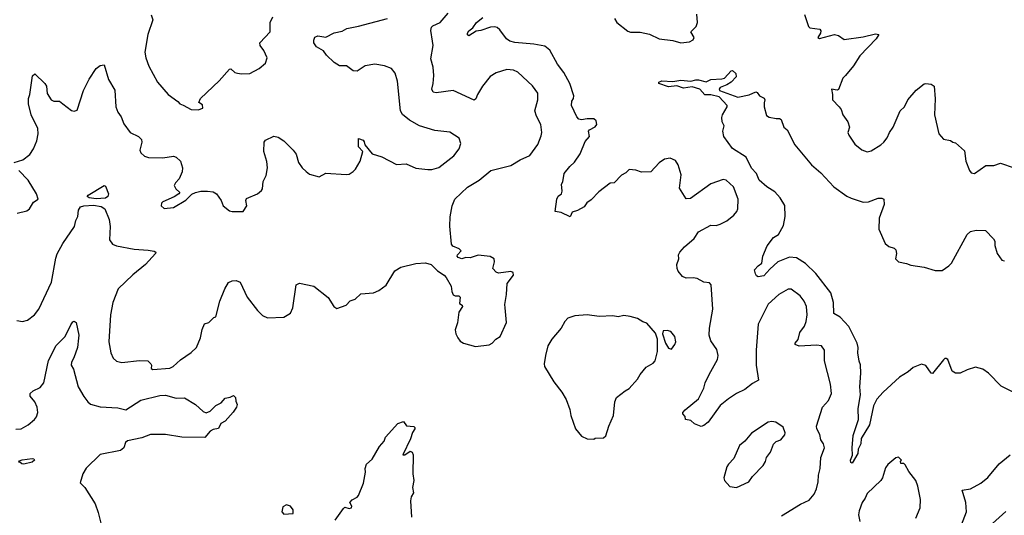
# Model space of a CAD drawing. Extents: x 2057697 to 2160550, y 827490 to 1016834.
# Tile 255 of 256: x 2104073 to 2111313, y 919950 to 923595. Entities that reach past the tile are written whole.
import ezdxf

# ---------------------------------------------------------------- set-up
doc = ezdxf.new("R2010")
doc.units = 0

msp = doc.modelspace()

# ---------------------------------------------------------------- linework, layer by layer
at = {"layer": '0CON20XD'}
for points in [[(2105039.7, 923629.7), (2105052, 923595), (2105015.8, 923485), (2104994.2, 923355.8), (2105000.8, 923315), (2105023, 923253), (2105086, 923135), (2105164.1, 923044.1), (2105235, 922992.5), (2105250, 922975), (2105275, 922967.5), (2105335, 922933.8), (2105385, 922932.5)], [(2105243.3, 922315), (2105208.3, 922291.7), (2105126.7, 922255), (2105116.7, 922245), (2105112.5, 922225), (2105135, 922207.5), (2105205, 922213.8), (2105295, 922266.7), (2105338.8, 922311.2), (2105367, 922323), (2105405, 922332.9), (2105455, 922333.1), (2105495, 922328.1), (2105520, 922315), (2105554, 922265), (2105570, 922225), (2105615, 922190), (2105636.4, 922183.6), (2105715.7, 922184.3), (2105742.5, 922225), (2105736.2, 922265), (2105740.5, 922279.5), (2105822.5, 922315), (2105851.7, 922338.3), (2105858.8, 922351.2), (2105862.9, 922405), (2105885, 922450), (2105895.4, 922505), (2105891.4, 922551.4), (2105868.6, 922625), (2105870, 922695), (2105881.7, 922708.3), (2105941.7, 922738.3), (2105975, 922730), (2106015, 922703.8), (2106083.8, 922635), (2106106, 922605), (2106124.6, 922544.6), (2106151.4, 922505), (2106178.7, 922478.7), (2106205, 922458), (2106275, 922438.8), (2106325, 922466.7), (2106475, 922456.7), (2106495, 922460), (2106525, 922477.5), (2106543.6, 922496.4), (2106576.7, 922555), (2106597.5, 922625), (2106565, 922660), (2106565, 922720), (2106598.3, 922708.3), (2106607, 922697), (2106610, 922675), (2106665, 922607.5), (2106735, 922586.7), (2106845, 922530), (2106915, 922534), (2106985, 922503.8), (2107075, 922493.3), (2107105, 922493.3), (2107155, 922508.8), (2107265.4, 922594.6), (2107303.8, 922645), (2107316.2, 922685), (2107305, 922722.5), (2107235, 922767.1), (2107125, 922779.2), (2107013.7, 922813.7), (2106939.2, 922855), (2106887.4, 922897.4), (2106872.2, 922925), (2106852.1, 923142.1), (2106833, 923203), (2106806.2, 923235), (2106755, 923256.5), (2106685, 923268.1), (2106613.6, 923256.4), (2106555, 923216.7), (2106525, 923218.8), (2106476.7, 923255), (2106425, 923255.8), (2106385, 923279.2), (2106328.1, 923335), (2106306.3, 923366.3), (2106256.2, 923395), (2106236.2, 923425), (2106236, 923445), (2106244.5, 923465.5), (2106265, 923477.5), (2106325, 923466), (2106385, 923498), (2106445, 923510), (2106479.5, 923530.5), (2106565, 923546.9), (2106776.7, 923605)], [(2105385, 922932.5), (2105420, 922945), (2105418.3, 922968.3), (2105390, 922985), (2105403.6, 923016.4), (2105540, 923145), (2105615, 923230), (2105625, 923232.5), (2105655, 923206.7), (2105675, 923201.2), (2105705, 923196), (2105765, 923200), (2105835, 923236.2), (2105880, 923275), (2105892.5, 923315), (2105868.3, 923368.3), (2105842.5, 923405), (2105840, 923425), (2105913.9, 923506.1), (2105916.2, 923575), (2105935.8, 923615)], [(2107107.8, 923437.8), (2107097.3, 923515), (2107100.7, 923539.3), (2107110, 923550), (2107164.6, 923575.4), (2107225, 923642)], [(2109675, 919945.7), (2109815, 920032.5), (2109879.3, 920060.7), (2109915, 920106.2), (2109931.9, 920145), (2109945.6, 920195), (2109946.9, 920245), (2109960, 920295), (2109964.1, 920374.1), (2109990, 920445), (2109984.3, 920474.3), (2109964.3, 920505), (2109956, 920545), (2109934.2, 920585), (2109932.5, 920605), (2109976.7, 920745), (2110020.5, 920795), (2110041.9, 920845), (2110035.6, 920915), (2109990.6, 921085), (2109990.8, 921165), (2109970, 921195), (2109931.4, 921201.4), (2109805, 921194.5), (2109776.2, 921205), (2109776, 921215), (2109796.4, 921243.6), (2109810, 921295), (2109845, 921342), (2109856.5, 921375), (2109862.5, 921425), (2109858.9, 921485), (2109841.4, 921525), (2109812, 921565), (2109745, 921612), (2109725, 921613.8), (2109655, 921574.3), (2109577.3, 921502.7), (2109503.8, 921355), (2109487.5, 921165), (2109487.7, 921055), (2109505.7, 920944.3), (2109460.5, 920919.5), (2109405, 920875.6), (2109345, 920846.5), (2109284.6, 920805.4), (2109223.3, 920756.7), (2109135, 920633.8), (2109105, 920610), (2109085, 920603.3), (2109035, 920622.5), (2109007, 920647), (2108970, 920655), (2108967, 920677), (2108950, 920695), (2108950, 920705), (2108967.5, 920725), (2109063.7, 920806.3), (2109104, 920885), (2109114.4, 920925), (2109141.9, 920985), (2109204.4, 921095), (2109210, 921125), (2109199.1, 921169.1), (2109155, 921232.9), (2109142.5, 921275), (2109144.6, 921325), (2109170.5, 921465), (2109158, 921645), (2109145, 921659.2), (2109105, 921664.3), (2109055, 921691.9), (2109025, 921697.1), (2108974.3, 921694.3), (2108946.7, 921705), (2108914.2, 921744.2), (2108908.8, 921765), (2108906.2, 921795), (2108918.8, 921835), (2108918, 921865), (2108926.2, 921885), (2108962, 921925), (2109033.3, 921985), (2109065, 922034), (2109155, 922083.8), (2109195, 922081.2), (2109225, 922090), (2109274.1, 922115.9), (2109325, 922156.7), (2109346.2, 922185), (2109353.3, 922205), (2109356.2, 922275), (2109321.2, 922365), (2109267.5, 922415), (2109245, 922419.2), (2109155, 922388), (2109005, 922280), (2108975, 922277.5), (2108925.8, 922355), (2108937.5, 922455), (2108915, 922527.5), (2108895, 922560), (2108855.9, 922575.9), (2108815, 922570), (2108775, 922543.3), (2108715, 922476.2), (2108645, 922474), (2108605, 922488.8), (2108555, 922493.3), (2108530.5, 922469.5), (2108498.1, 922451.9), (2108445.4, 922394.6), (2108415, 922393.8), (2108331.2, 922328.8), (2108275, 922270), (2108243, 922247), (2108225, 922218.8), (2108175, 922192), (2108135, 922178.8), (2108120, 922145), (2108055, 922177.5), (2108010, 922185), (2108022.5, 922275), (2108033.6, 922296.4), (2108057.5, 922315), (2108062.5, 922335), (2108057.5, 922385), (2108066.4, 922403.6), (2108078, 922465), (2108118, 922515), (2108153.5, 922546.5), (2108195, 922608), (2108231.7, 922698.3), (2108264.2, 922735), (2108256.7, 922775), (2108264.2, 922785.8), (2108305, 922808), (2108317.1, 922825), (2108311.2, 922851.2), (2108295, 922866.2), (2108246.4, 922866.4), (2108205, 922858.8), (2108185, 922864), (2108170.3, 922880.3), (2108131.2, 922965), (2108132, 922995), (2108146.2, 923015), (2108147.5, 923035), (2108118.1, 923125), (2108075, 923205.7), (2108027.7, 923267.7), (2107971.5, 923371.5), (2107935, 923400), (2107855, 923415.3), (2107715, 923426.8), (2107677.4, 923437.4), (2107652.2, 923455), (2107605, 923521.1), (2107585, 923536.5), (2107565, 923541.5), (2107535, 923539.1), (2107465, 923515.6), (2107429.5, 923510.5), (2107375, 923475.8), (2107365, 923483.3), (2107365, 923496.2), (2107375, 923512.5), (2107406, 923534), (2107432.5, 923575), (2107478.3, 923611.7)], [(2108448, 923605), (2108464, 923575), (2108545, 923510), (2108565, 923502.5), (2108635, 923503.8), (2108705, 923488), (2108775, 923454.2), (2108875, 923441.2), (2108935, 923424.2), (2108997.5, 923432.5), (2109025, 923447.5), (2109033, 923463), (2109007.5, 923505), (2109046.7, 923545), (2109056.2, 923575), (2109052, 923635)], [(2109843.6, 923633.6), (2109873.3, 923545), (2109882.5, 923535), (2109957.5, 923525), (2109963.6, 923513.6), (2109962, 923495), (2109942.5, 923465), (2109955, 923457.5), (2110065, 923486.7), (2110095, 923480), (2110135, 923450), (2110275, 923470), (2110365, 923490.8), (2110390, 923485), (2110371.2, 923455), (2110250.9, 923329.1), (2110204.1, 923255.9), (2110144.3, 923185.7), (2110125.7, 923164.3), (2110095, 923082.5), (2110085, 923077.5), (2110042.5, 923085), (2110050.8, 923045), (2110050, 923005), (2110100, 922955), (2110113.9, 922933.9), (2110126.7, 922895), (2110163, 922843), (2110175.8, 922805), (2110163.3, 922765), (2110170, 922745), (2110215, 922680), (2110265, 922637.5), (2110305, 922623.3), (2110335, 922630), (2110405.6, 922674.4), (2110426.2, 922695), (2110451.2, 922725), (2110468.8, 922765), (2110495.4, 922804.6), (2110548, 922925), (2110580, 922955), (2110604, 923005), (2110665, 923076.2), (2110725, 923123.3), (2110736.1, 923126.1), (2110775, 923121.2), (2110796.2, 923105), (2110804.1, 923014.1), (2110800.8, 922895), (2110831.2, 922755), (2110865, 922716.7), (2110916.4, 922706.4), (2110933.6, 922693.6), (2110955, 922690), (2111020.7, 922630.7), (2111030, 922555), (2111057.5, 922485), (2111069.3, 922469.3), (2111095, 922463.3), (2111177.7, 922522.3), (2111235, 922522), (2111285, 922538.6), (2111386.7, 922505)], [(2104053, 921383), (2104095, 921374), (2104130, 921385), (2104181.2, 921425), (2104215, 921466.7), (2104308.1, 921665), (2104338.3, 921841.7), (2104348.3, 921871.7), (2104390, 921950), (2104475.6, 922074.4), (2104485, 922117.5), (2104502, 922148), (2104505.6, 922195), (2104521.7, 922218.3), (2104545, 922226.2), (2104615, 922230.9), (2104671.3, 922221.3), (2104698.6, 922205), (2104731.4, 922125), (2104738.1, 922075), (2104734.4, 921975), (2104755, 921944), (2104785, 921931.4), (2104915, 921907.1), (2105019.1, 921899.1), (2105062.7, 921892.7), (2105073.3, 921885), (2105071.2, 921875), (2104998.6, 921795), (2104905, 921718.6), (2104798.6, 921615), (2104758.9, 921515), (2104741.5, 921425), (2104730, 921225), (2104744.3, 921144.3), (2104761.2, 921105), (2104785, 921083.8), (2104825, 921072.5), (2104955, 921088.8), (2105015, 921086.7), (2105038.8, 921065), (2105043.3, 921055), (2105040.7, 921030.7), (2105051.2, 921021.2), (2105178.3, 921031.7), (2105202, 921045), (2105255, 921094.3), (2105335, 921147.5), (2105372.5, 921185), (2105403.1, 921255), (2105414.4, 921315.6), (2105431.7, 921358.3), (2105465, 921367.5), (2105500, 921405), (2105515, 921410), (2105544, 921525), (2105582, 921615), (2105608.8, 921661.2), (2105635, 921673.8), (2105665.9, 921675.9), (2105693.3, 921665), (2105745.8, 921555), (2105820.8, 921455), (2105858.3, 921418.3), (2105895, 921402.5), (2106015, 921408.1), (2106064.5, 921435.5), (2106082.2, 921475), (2106106.1, 921643.9), (2106131.7, 921658.3), (2106236.3, 921636.3), (2106342.7, 921552.7), (2106382.5, 921485), (2106405, 921470), (2106473.6, 921496.4), (2106503.9, 921526.1), (2106540.7, 921539.3), (2106582.3, 921577.7), (2106674.4, 921585.6), (2106715, 921604.3), (2106767.3, 921642.7), (2106832.7, 921747.3), (2106876.2, 921775), (2106985, 921801.6), (2107056.1, 921806.1), (2107100, 921795), (2107145, 921748.8), (2107195, 921716.2), (2107209.1, 921699.1), (2107246, 921635), (2107250, 921595), (2107261.4, 921571.4), (2107275, 921564), (2107303.3, 921563.3), (2107312.5, 921555), (2107307.5, 921507.5), (2107326.4, 921496.4), (2107330, 921485), (2107302, 921445), (2107292.5, 921365), (2107275.8, 921315), (2107280, 921285), (2107294, 921255), (2107311.3, 921231.3), (2107335.5, 921215.5), (2107425, 921192.2), (2107525, 921202.5), (2107548.6, 921215), (2107575, 921245.6), (2107606.7, 921265), (2107653, 921367), (2107642.5, 921475), (2107640.3, 921499.7), (2107654, 921575), (2107658, 921655), (2107703.3, 921715), (2107702.5, 921735), (2107685, 921743.3), (2107595, 921730), (2107577, 921737), (2107552.5, 921765), (2107564.1, 921814.1), (2107561.2, 921835), (2107532.7, 921852.7), (2107445, 921864), (2107385, 921843.3), (2107355, 921846.2), (2107325, 921836.2), (2107297.5, 921845), (2107290, 921855), (2107293.3, 921865), (2107320, 921895), (2107305, 921910), (2107258.3, 921928.3), (2107248, 921945), (2107237.3, 922077.3), (2107239.2, 922145), (2107252.5, 922225), (2107272.5, 922275), (2107365, 922362.5), (2107452, 922415), (2107538.8, 922485), (2107685, 922522.2), (2107754.5, 922565.5), (2107823.2, 922596.8), (2107882.7, 922677.3), (2107908.3, 922741.7), (2107911.4, 922765), (2107905, 922823.3), (2107873.1, 922885), (2107860.6, 922925), (2107884.4, 923005), (2107882.9, 923055), (2107845, 923108.8), (2107735, 923208), (2107704.1, 923224.1), (2107655, 923229.2), (2107577.5, 923205), (2107532.3, 923177.7), (2107476.2, 923105), (2107439.2, 923045), (2107427.6, 923012.4), (2107415, 923002.9), (2107260, 923075), (2107135, 923058.1), (2107112.5, 923062.5), (2107102.9, 923085), (2107114.3, 923125.7), (2107118.9, 923185), (2107113.1, 923245), (2107096.7, 923306.7), (2107112.5, 923405), (2107107.8, 923437.8)], [(2104033.3, 922545), (2104095.4, 922564.6), (2104147.6, 922602.4), (2104175.8, 922645), (2104199.4, 922705), (2104209.4, 922755), (2104205.6, 922795), (2104158.9, 922895), (2104138.1, 922975), (2104137.8, 923015), (2104147.8, 923045), (2104168.8, 923181.2), (2104185, 923196.7), (2104258.8, 923125), (2104270, 923105), (2104275, 923052.5), (2104305.6, 923005.6), (2104325, 922995.7), (2104365, 922995.8), (2104391.2, 922975), (2104455, 922926.2), (2104475, 922921.2), (2104495, 922930), (2104543.1, 923075), (2104585, 923158.8), (2104636, 923235), (2104665, 923259.2), (2104693.8, 923263.8), (2104727.5, 923155), (2104773.8, 923076.2), (2104779.2, 922955), (2104795.8, 922915), (2104819.8, 922879.8), (2104838.6, 922828.6), (2104884.5, 922764.5), (2104946.7, 922735), (2104968, 922715), (2104972, 922695), (2104958, 922635), (2104963.3, 922615), (2104991.7, 922591.7), (2105021.7, 922581.7), (2105125, 922580), (2105205, 922591.2), (2105225, 922583.8), (2105256.2, 922555), (2105270, 922505), (2105269.2, 922475), (2105247.1, 922425), (2105218, 922395), (2105208.8, 922375), (2105221.4, 922351.4), (2105250, 922325), (2105243.3, 922315)], [(2111417.9, 920835), (2111289.4, 920899.4), (2111198.1, 920995), (2111155, 921025.6), (2111101.1, 921038.9), (2111040.2, 921019.8), (2110987.5, 920995), (2110954.3, 920994.3), (2110930.3, 921010.3), (2110896.7, 921095), (2110885, 921102.5), (2110875, 921102.5), (2110865, 921092.5), (2110785, 920993.3), (2110775, 920996.2), (2110735, 921051.9), (2110705, 921060.8), (2110643.4, 921036.6), (2110606.2, 921003.8), (2110543.1, 920965), (2110422.5, 920855), (2110376.3, 920803.7), (2110351.8, 920755), (2110320.7, 920615), (2110260.6, 920515), (2110257.3, 920475), (2110239.1, 920435), (2110237.1, 920405), (2110195, 920333.8), (2110185, 920338.8), (2110181.8, 920355), (2110197.1, 920392.9), (2110194.6, 920445), (2110202.7, 920537.3), (2110240.9, 920655), (2110238.5, 920735), (2110255.5, 920835), (2110250, 920895), (2110258.2, 920995), (2110255.5, 921055.5), (2110246.4, 921083.6), (2110235.8, 921145), (2110238.5, 921185), (2110230.6, 921215), (2110169.1, 921339.2), (2110107.4, 921407.4), (2110060.8, 921435), (2110058.1, 921515), (2110037.1, 921585), (2109927.4, 921727.4), (2109852, 921802), (2109785, 921844.5), (2109732.6, 921847.4), (2109646.9, 921813.1), (2109588.7, 921761.3), (2109545, 921711.5), (2109504, 921704), (2109490.7, 921710.7), (2109482.5, 921725), (2109477.5, 921755), (2109502.5, 921785), (2109530, 921805), (2109538.8, 921855), (2109568.8, 921931.2), (2109616.1, 921993.9), (2109653.9, 922016.1), (2109689.5, 922080.5), (2109702.3, 922147.7), (2109698.3, 922228.3), (2109666, 922285), (2109625, 922330), (2109568, 922365), (2109511.4, 922415), (2109490, 922465), (2109455, 922502.9), (2109414.6, 922584.6), (2109315, 922646.7), (2109250, 922735), (2109243.8, 922775), (2109253.3, 922815), (2109237.5, 922845), (2109236.7, 922875), (2109240.8, 922895), (2109275.5, 922954.5), (2109275.6, 922964.4), (2109217.6, 923027.6), (2109155, 923042.9), (2109111.3, 923041.3), (2109073.8, 923085), (2109017.7, 923102.3), (2108955, 923091.8), (2108905, 923107.8), (2108845, 923101.9), (2108773.8, 923125), (2108772, 923135), (2108795, 923144.2), (2108875, 923141.5), (2108935, 923149.2), (2109007.3, 923142.7), (2109045, 923151.8), (2109065, 923152.7), (2109121.7, 923138.3), (2109155.7, 923154.3), (2109235, 923159.2), (2109255, 923166), (2109305, 923220), (2109315, 923222.5), (2109338.3, 923198.3), (2109342.5, 923175), (2109305, 923136.7), (2109274, 923116), (2109225, 923096.7), (2109217.5, 923085), (2109220, 923075), (2109355, 923024.4), (2109438, 923042), (2109485, 923064), (2109495, 923060), (2109514.2, 923034.2), (2109548, 923018), (2109553.3, 923005), (2109546.4, 922983.6), (2109546.7, 922955), (2109565, 922890), (2109585, 922877.5), (2109635, 922867.5), (2109659.3, 922869.3), (2109671.7, 922861.7), (2109691.2, 922805), (2109716.2, 922785), (2109771.9, 922675), (2109895, 922528), (2109965, 922469.2), (2110060, 922365), (2110155, 922297.5), (2110186.7, 922283.3), (2110275, 922253.8), (2110314, 922256), (2110385, 922281.2), (2110413, 922283), (2110426.2, 922276.2), (2110430.8, 922235), (2110394.2, 922135), (2110390, 922055), (2110438.3, 921948.3), (2110465, 921928), (2110504.1, 921914.1), (2110515, 921902.5), (2110521.2, 921875), (2110513.3, 921835), (2110535, 921813.3), (2110595, 921801.2), (2110625, 921788.8), (2110725, 921774), (2110805, 921749.2), (2110855, 921750), (2110905, 921783.8), (2110923.8, 921805), (2111041.2, 922015), (2111065, 922036), (2111105, 922046), (2111175, 922043.8), (2111233.9, 921983.9), (2111243.8, 921965), (2111244.3, 921935), (2111261.2, 921875), (2111295, 921826.7), (2111315, 921821.2)], [(2104055, 922172.5), (2104125, 922188), (2104146.4, 922203.6), (2104175, 922252.5), (2104210, 922275), (2104198, 922315), (2104135.8, 922415.8), (2104066.2, 922485)], [(2104635, 922276.4), (2104584.6, 922284.6), (2104570, 922295), (2104576.7, 922305), (2104695, 922376.2), (2104705, 922370), (2104726, 922315), (2104722, 922295), (2104705, 922283.1), (2104635, 922276.4)], [(2108295, 920510), (2108305, 920517.5), (2108365, 920520), (2108382.5, 920535), (2108404.1, 920605.9), (2108440.8, 920685), (2108450, 920785), (2108462.5, 920815), (2108524.2, 920865.8), (2108555, 920881.2), (2108615, 920950), (2108634.6, 920985.4), (2108680.2, 921039.8), (2108731.7, 921068.3), (2108746.9, 921085), (2108763.3, 921155), (2108763.5, 921245), (2108748.5, 921288.5), (2108685, 921363.3), (2108655, 921373.3), (2108615, 921397.5), (2108561.7, 921411.7), (2108515, 921420), (2108475, 921410), (2108435, 921417.5), (2108335, 921411.2), (2108245, 921424), (2108155, 921418), (2108105, 921398.8), (2108081.2, 921375), (2108055, 921326.7), (2107986.2, 921245), (2107956.7, 921195), (2107940, 921125), (2107930, 921065), (2107933.3, 921045), (2108001.2, 920931.2), (2108060, 920855), (2108090.7, 920800.7), (2108118.8, 920728.8), (2108126.7, 920685), (2108160, 920585), (2108205, 920532.5), (2108245, 920512.5), (2108295, 920510)], [(2104045, 920584.3), (2104085, 920586), (2104135.8, 920615), (2104182.5, 920655), (2104196.7, 920675), (2104205.6, 920705), (2104201.1, 920745), (2104183.7, 920783.7), (2104150, 920825), (2104151.2, 920845), (2104172.5, 920865), (2104225, 920890.8), (2104251.4, 920925), (2104285, 921087.5), (2104341.3, 921198.7), (2104408, 921265), (2104450.3, 921349.7), (2104465, 921372.5), (2104475, 921377.5), (2104488, 921368), (2104507.5, 921275), (2104506.9, 921253.1), (2104497.8, 921185), (2104472.1, 921107.9), (2104454.7, 921075.3), (2104452.2, 921055), (2104470, 921025), (2104504, 920895), (2104544.4, 920824.4), (2104575, 920783.8), (2104595, 920768), (2104665, 920747.5), (2104795, 920741.4), (2104855, 920726.2), (2104965, 920797.1), (2105105, 920831.4), (2105145, 920832.9), (2105225, 920812), (2105285, 920813.3), (2105365, 920763.8), (2105423.6, 920713.6), (2105445, 920703.3), (2105474.1, 920715.9), (2105515, 920756.2), (2105553.8, 920776.2), (2105585, 920812.5), (2105621.7, 920818.3), (2105645, 920830), (2105660, 920815), (2105661.7, 920788.3), (2105672.5, 920765), (2105666.7, 920745), (2105642.3, 920707.7), (2105585, 920643.3), (2105552.5, 920625), (2105535, 920587.5), (2105495, 920580), (2105475, 920567.5), (2105435, 920522.5), (2105265, 920524.4), (2105145.3, 920544.7), (2105036.2, 920543.8), (2104970.7, 920519.3), (2104865, 920496.9), (2104852.5, 920485), (2104840, 920445), (2104815, 920426.5), (2104665, 920396.7), (2104563, 920297), (2104537.1, 920255), (2104518.8, 920188.8), (2104551.9, 920155), (2104627.5, 920035), (2104650.5, 919970.5), (2104683, 919843)], [(2108865, 921172.5), (2108890, 921205), (2108896.7, 921225), (2108890, 921265), (2108860.7, 921300.7), (2108835, 921308.8), (2108805, 921306.2), (2108798.8, 921285), (2108822.5, 921215), (2108845, 921180), (2108865, 921172.5)], [(2106393.3, 919915), (2106455, 920000), (2106465, 920010), (2106495, 919999.2), (2106513.3, 920005), (2106515.7, 920015.7), (2106500, 920045), (2106517.7, 920062.3), (2106555, 920083.3), (2106563.9, 920096.1), (2106601.2, 920185), (2106616.4, 920266.4), (2106613.8, 920295), (2106623.3, 920325), (2106665, 920363.3), (2106718.8, 920455), (2106753.8, 920495), (2106764, 920525), (2106853.3, 920625), (2106895, 920640), (2106918.3, 920608.3), (2106972.5, 920602.5), (2106980, 920595), (2106980, 920585), (2106961.9, 920558.1), (2106947.2, 920512.8), (2106890, 920395), (2106905, 920393.8), (2106945, 920422.5), (2106960, 920415), (2106966.2, 920395), (2106963.8, 920255), (2106971.2, 920205), (2106961.2, 920155), (2106968, 920115), (2106952.5, 920085), (2106945.8, 920055), (2106954.3, 919935)], [(2109345, 920153.8), (2109435, 920196.7), (2109462.5, 920235), (2109540, 920315), (2109556.2, 920345), (2109564.1, 920375.9), (2109593.3, 920415), (2109616.4, 920473.6), (2109636.4, 920493.6), (2109670, 920505), (2109698.3, 920541.7), (2109703, 920557), (2109688, 920598), (2109633.9, 920633.9), (2109605, 920638.8), (2109576.4, 920633.6), (2109453.8, 920555), (2109406.2, 920495), (2109365.9, 920464.1), (2109325, 920367.5), (2109284.2, 920325.8), (2109273.8, 920305), (2109250, 920225), (2109256.4, 920206.4), (2109295, 920162.5), (2109345, 920153.8)], [(2111325, 919976.9), (2111201.7, 919868.3), (2111152.4, 919807.6), (2111111.1, 919705), (2111105.6, 919675), (2111113.3, 919625), (2111105, 919620.8), (2111035, 919648.1), (2110955, 919615.6), (2110922, 919612), (2110910.5, 919620.5), (2110914.2, 919635), (2110998.1, 919755), (2111000, 919775), (2110978.8, 919815), (2110980, 919835), (2111036, 919975), (2111031.2, 920045), (2111003.3, 920135), (2111065.5, 920144.5), (2111140, 920185), (2111192.6, 920227.4), (2111275, 920328.6), (2111355.4, 920394.6)], [(2104065, 920347.5), (2104091.3, 920358.7), (2104165, 920366.7), (2104177.5, 920365), (2104182, 920355), (2104165, 920341.1), (2104105, 920325.6), (2104088.1, 920328.1), (2104075, 920340), (2104065, 920340)], [(2110661.7, 919928.3), (2110693.8, 920005), (2110696, 920065), (2110677.5, 920165), (2110663.8, 920205), (2110611.2, 920271.2), (2110585, 920320), (2110575, 920330), (2110551.7, 920331.7), (2110550, 920345), (2110557.5, 920355), (2110535, 920377.5), (2110515, 920372.5), (2110456.1, 920323.9), (2110440.5, 920299.5), (2110418, 920225), (2110406, 920205), (2110305, 920111.2), (2110290.8, 920075), (2110268.6, 920045), (2110245, 919982.5), (2110242.1, 919952.1), (2110250, 919905)], [(2106015, 919958), (2106085, 919962.5), (2106085, 919990), (2106065, 920017.5), (2106035, 920027.5), (2106008.8, 920011.2), (2106002, 919975), (2106015, 919958)]]:
    msp.add_lwpolyline(points, dxfattribs=at)

doc.saveas('drawing.dxf')
